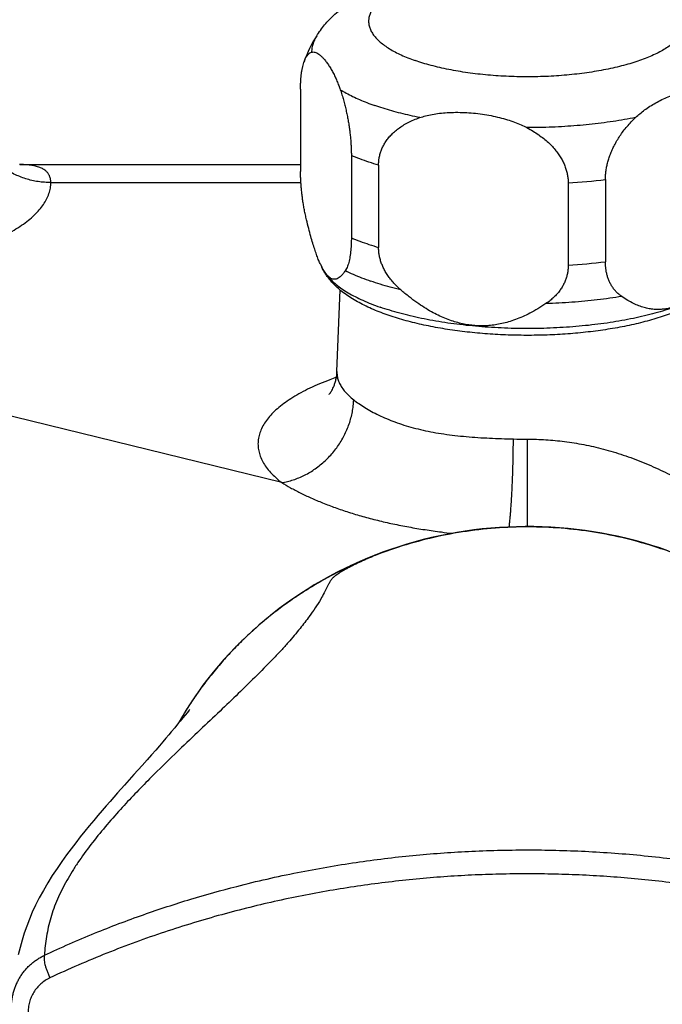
# Model space of a CAD drawing. Header units: millimetres. Extents: x 83 to 529, y 143 to 515.
# Tile 4 of 20: x 168 to 198, y 264 to 309. Entities that reach past the tile are written whole.
import ezdxf

# ---------------------------------------------------------------- set-up
doc = ezdxf.new("R2010")
doc.units = ezdxf.units.MM
doc.header["$LTSCALE"] = 46.255
doc.layers.get('0').update_dxf_attribs({"linetype": 'CONTINUOUS'})

msp = doc.modelspace()

# ---------------------------------------------------------------- linework, layer by layer
at = {"color": 7, "linetype": 'Continuous'}
for p, q in [((181.273, 306.125), (181.273, 302.378)), ((183.588, 303.099), (183.588, 299.352)), ((168.486, 302.692), (168.473, 302.693)), ((168.486, 302.692), (181.273, 302.692)), ((184.828, 302.665), (184.828, 298.918)), ((193.468, 301.854), (193.468, 298.107)), ((195.162, 302.013), (195.162, 298.266)), ((182.18, 298.151), (182.244, 298.014)), ((182.933, 293.265), (183.071, 296.983)), ((176.017, 277.622), (175.913, 277.494)), ((176.103, 277.729), (176.017, 277.622)), ((176.164, 277.807), (176.103, 277.729)), ((176.194, 277.846), (176.164, 277.807)), ((176.213, 277.869), (176.194, 277.846)), ((176.219, 277.878), (176.213, 277.869)), ((176.218, 277.876), (176.219, 277.878)), ((175.675, 277.204), (175.542, 277.044)), ((175.789, 277.341), (175.675, 277.204)), ((175.913, 277.494), (175.789, 277.341)), ((175.268, 276.718), (175.139, 276.567)), ((175.386, 276.858), (175.268, 276.718)), ((175.542, 277.044), (175.386, 276.858)), ((174.843, 276.222), (174.674, 276.029)), ((174.998, 276.402), (174.843, 276.222)), ((175.139, 276.567), (174.998, 276.402)), ((174.489, 275.818), (174.283, 275.585)), ((174.674, 276.029), (174.489, 275.818)), ((174.283, 275.585), (174.057, 275.33)), ((173.255, 274.433), (172.939, 274.078))]:
    msp.add_line(p, q, dxfattribs=at)
at = {"color": 9, "linetype": 'Continuous'}
for p, q in [((169.897, 301.872), (181.29, 301.872)), ((180.414, 288.208), (164.259, 292.17)), ((191.607, 286.206), (191.607, 290.187)), ((184.674, 284.892), (184.663, 284.888))]:
    msp.add_line(p, q, dxfattribs=at)
at = {"color": 7, "linetype": 'Continuous'}
for points in [[(198.009, 285.104), (197.642, 285.231), (197.271, 285.35), (196.899, 285.462), (196.524, 285.566), (196.146, 285.662), (195.767, 285.751), (195.386, 285.831), (195.004, 285.904), (194.619, 285.969), (194.234, 286.026), (193.847, 286.076), (193.458, 286.117), (193.069, 286.151), (192.679, 286.177), (192.288, 286.195), (191.897, 286.204), (191.505, 286.206), (191.114, 286.2), (190.722, 286.186), (190.332, 286.164), (189.942, 286.134), (189.553, 286.096), (189.164, 286.051), (188.778, 285.997), (188.392, 285.936), (188.008, 285.866), (187.626, 285.789), (187.246, 285.705), (186.867, 285.612), (186.491, 285.512), (186.118, 285.404), (185.747, 285.288), (185.378, 285.166), (185.013, 285.035), (184.669, 284.905)], [(184.669, 284.905), (184.327, 284.767), (183.969, 284.614), (183.614, 284.454), (183.263, 284.287), (182.916, 284.112), (182.573, 283.93), (182.234, 283.742), (181.9, 283.546), (181.571, 283.344), (181.246, 283.135), (180.927, 282.919), (180.613, 282.697), (180.303, 282.469), (180, 282.234), (179.702, 281.994), (179.409, 281.747), (179.123, 281.495), (178.842, 281.236), (178.568, 280.972), (178.3, 280.703), (178.038, 280.428), (177.783, 280.148), (177.534, 279.862), (177.293, 279.572), (177.057, 279.277), (176.829, 278.977), (176.608, 278.672), (176.394, 278.363), (176.188, 278.05), (175.989, 277.732), (175.797, 277.411), (175.689, 277.221)], [(174.057, 275.33), (173.682, 274.911), (173.255, 274.433)], [(172.939, 274.078), (172.773, 273.89), (172.6, 273.694), (172.422, 273.491), (172.238, 273.278), (172.046, 273.054), (171.849, 272.822), (171.648, 272.581), (171.444, 272.332), (171.238, 272.076), (171.03, 271.811), (170.821, 271.537), (170.609, 271.252), (170.395, 270.953), (170.18, 270.641), (169.965, 270.314), (169.756, 269.979), (169.557, 269.64), (169.372, 269.301), (169.204, 268.97), (169.053, 268.645), (168.918, 268.33), (168.797, 268.016), (168.686, 267.697), (168.585, 267.373), (168.495, 267.043), (168.415, 266.706)]]:
    msp.add_lwpolyline(points, dxfattribs=at)
for centre, radius, start, end in [((186.988, 305.408), 5.892, 147.6843, 160.4893), ((185.381, 299.627), 3.524, 204.7915, 206.9955), ((185.016, 299.443), 3.116, 207.0366, 207.2686)]:
    msp.add_arc(centre, radius, start, end, dxfattribs=at)
at = {"color": 9, "linetype": 'Continuous'}
for centre, radius, start, end in [((191.747, 329.308), 27.508, 273.5867, 277.1318), ((191.747, 325.561), 27.508, 273.5867, 277.1318), ((191.607, 314.915), 24.728, 268.5232, 270.0004)]:
    msp.add_arc(centre, radius, start, end, dxfattribs=at)
at = {"color": 7, "linetype": 'Continuous'}
for points, knots in [([(182.009, 308.558), (182.062, 308.642), (182.176, 308.809), (182.368, 309.055), (182.59, 309.303), (182.845, 309.55), (183.136, 309.796), (183.464, 310.037), (183.829, 310.271), (184.228, 310.493), (184.653, 310.698), (185.094, 310.884), (185.543, 311.05), (185.996, 311.196), (186.453, 311.326), (186.912, 311.441), (187.374, 311.541), (187.839, 311.629), (188.308, 311.705), (188.779, 311.77), (189.253, 311.825), (189.729, 311.869), (190.207, 311.902), (190.687, 311.926), (191.167, 311.94), (191.648, 311.944), (192.129, 311.938), (192.609, 311.923), (193.088, 311.897), (193.564, 311.862), (194.039, 311.817), (194.51, 311.761), (194.978, 311.695), (195.443, 311.617), (195.904, 311.528), (196.362, 311.426), (196.816, 311.311), (197.267, 311.181), (197.564, 311.084), (197.712, 311.032)], [0, 0, 0, 0, 0.297887, 0.60765, 0.93697, 1.294608, 1.671107, 2.079169, 2.51434, 2.972249, 3.448562, 3.928577, 4.406957, 4.883429, 5.358239, 5.830895, 6.30337, 6.776882, 7.250782, 7.72626, 8.203282, 8.681334, 9.16091, 9.641261, 10.122153, 10.603343, 11.084272, 11.564676, 12.043936, 12.522112, 12.998475, 13.473024, 13.946272, 14.416866, 14.886355, 15.355461, 15.8229, 16.291364, 16.762212, 16.762212, 16.762212, 16.762212]), ([(181.434, 307.376), (181.444, 307.404), (181.468, 307.467), (181.512, 307.559), (181.568, 307.648), (181.63, 307.721), (181.699, 307.776), (181.751, 307.8), (181.777, 307.808)], [0, 0, 0, 0, 0.0884735, 0.2023073, 0.3065941, 0.4013154, 0.4881505, 0.5703938, 0.5703938, 0.5703938, 0.5703938]), ([(181.777, 307.808), (181.8, 307.815), (181.851, 307.822), (181.933, 307.81), (182.023, 307.774), (182.119, 307.713), (182.221, 307.627), (182.327, 307.518), (182.436, 307.385), (182.544, 307.232), (182.65, 307.063), (182.752, 306.881), (182.847, 306.69), (182.935, 306.494), (183.014, 306.297), (183.062, 306.165), (183.084, 306.099)], [0, 0, 0, 0, 0.071751, 0.152432, 0.24703, 0.359547, 0.492302, 0.645442, 0.817563, 1.005921, 1.2069, 1.416536, 1.630695, 1.846181, 2.060079, 2.268584, 2.268584, 2.268584, 2.268584]), ([(181.273, 306.125), (181.273, 306.183), (181.275, 306.298), (181.281, 306.468), (181.292, 306.632), (181.308, 306.789), (181.328, 306.939), (181.354, 307.082), (181.385, 307.216), (181.413, 307.313), (181.431, 307.365), (181.434, 307.376)], [0, 0, 0, 0, 0.175582, 0.345347, 0.509347, 0.667262, 0.819018, 0.964111, 1.102195, 1.23274, 1.26687, 1.26687, 1.26687, 1.26687]), ([(183.084, 306.099), (183.111, 306.023), (183.161, 305.869), (183.229, 305.637), (183.291, 305.403), (183.346, 305.17), (183.396, 304.939), (183.438, 304.713), (183.475, 304.491), (183.506, 304.275), (183.532, 304.065), (183.553, 303.861), (183.569, 303.662), (183.58, 303.469), (183.587, 303.282), (183.588, 303.159), (183.588, 303.099)], [0, 0, 0, 0, 0.242005, 0.484366, 0.726302, 0.966688, 1.203331, 1.434336, 1.658835, 1.876896, 2.088513, 2.29391, 2.492997, 2.686129, 2.87324, 3.054574, 3.054574, 3.054574, 3.054574]), ([(196.538, 304.837), (196.601, 304.896), (196.735, 305.014), (196.953, 305.183), (197.194, 305.349), (197.455, 305.506), (197.733, 305.652), (198.024, 305.784), (198.321, 305.899), (198.619, 305.993), (198.909, 306.065), (199.188, 306.114), (199.45, 306.14), (199.691, 306.144), (199.91, 306.127), (200.047, 306.103), (200.111, 306.088)], [0, 0, 0, 0, 0.258711, 0.535786, 0.828322, 1.134093, 1.450034, 1.771038, 2.091401, 2.405006, 2.706068, 2.989867, 3.252892, 3.493999, 3.71318, 3.910312, 3.910312, 3.910312, 3.910312]), ([(186.708, 304.83), (186.795, 304.859), (186.982, 304.914), (187.28, 304.979), (187.609, 305.029), (187.966, 305.061), (188.346, 305.074), (188.743, 305.067), (189.149, 305.039), (189.555, 304.99), (189.952, 304.923), (190.332, 304.839), (190.689, 304.74), (191.018, 304.628), (191.316, 304.507), (191.501, 304.418), (191.588, 304.372)], [0, 0, 0, 0, 0.276261, 0.581912, 0.915085, 1.274228, 1.656416, 2.05581, 2.465276, 2.876651, 3.281665, 3.672941, 4.044228, 4.392126, 4.714507, 5.008746, 5.008746, 5.008746, 5.008746]), ([(184.828, 302.665), (184.828, 302.724), (184.834, 302.843), (184.859, 303.019), (184.901, 303.194), (184.96, 303.367), (185.038, 303.538), (185.134, 303.706), (185.251, 303.871), (185.389, 304.033), (185.55, 304.189), (185.735, 304.339), (185.944, 304.48), (186.176, 304.611), (186.433, 304.73), (186.614, 304.798), (186.708, 304.83)], [0, 0, 0, 0, 0.177872, 0.355608, 0.53484, 0.716939, 0.903736, 1.096759, 1.297941, 1.509193, 1.73278, 1.970226, 2.222015, 2.488136, 2.769749, 3.068511, 3.068511, 3.068511, 3.068511]), ([(195.162, 302.013), (195.162, 302.073), (195.166, 302.195), (195.185, 302.38), (195.215, 302.57), (195.259, 302.763), (195.316, 302.96), (195.386, 303.162), (195.471, 303.367), (195.572, 303.576), (195.69, 303.788), (195.825, 304.002), (195.977, 304.216), (196.147, 304.428), (196.334, 304.637), (196.468, 304.771), (196.538, 304.837)], [0, 0, 0, 0, 0.180668, 0.366245, 0.557613, 0.755336, 0.960405, 1.173411, 1.395295, 1.626863, 1.869188, 2.122411, 2.385522, 2.657073, 2.936934, 3.225505, 3.225505, 3.225505, 3.225505]), ([(191.588, 304.372), (191.683, 304.322), (191.865, 304.219), (192.121, 304.052), (192.353, 303.878), (192.562, 303.698), (192.746, 303.513), (192.907, 303.327), (193.045, 303.14), (193.162, 302.954), (193.258, 302.768), (193.336, 302.583), (193.395, 302.399), (193.437, 302.216), (193.462, 302.034), (193.468, 301.914), (193.468, 301.854)], [0, 0, 0, 0, 0.321546, 0.626737, 0.916725, 1.192181, 1.452624, 1.698031, 1.929453, 2.148764, 2.357585, 2.557633, 2.750227, 2.937058, 3.119387, 3.298784, 3.298784, 3.298784, 3.298784]), ([(181.545, 300.18), (181.528, 300.254), (181.494, 300.402), (181.449, 300.622), (181.41, 300.838), (181.377, 301.049), (181.348, 301.254), (181.325, 301.455), (181.306, 301.65), (181.291, 301.839), (181.281, 302.023), (181.275, 302.202), (181.273, 302.32), (181.273, 302.378)], [0, 0, 0, 0, 0.229265, 0.454324, 0.673887, 0.887382, 1.094969, 1.296614, 1.492403, 1.682522, 1.867072, 2.046113, 2.21984, 2.21984, 2.21984, 2.21984]), ([(182.181, 298.149), (182.175, 298.162), (182.141, 298.237), (182.079, 298.383), (181.998, 298.598), (181.914, 298.842), (181.827, 299.119), (181.736, 299.434), (181.641, 299.791), (181.578, 300.045), (181.545, 300.18)], [0, 0, 0, 0, 0.044451, 0.247148, 0.475353, 0.732083, 1.021027, 1.347024, 1.715168, 2.13103, 2.13103, 2.13103, 2.13103]), ([(183.588, 299.352), (183.588, 299.296), (183.587, 299.186), (183.581, 299.023), (183.571, 298.865), (183.556, 298.714), (183.537, 298.568), (183.514, 298.43), (183.486, 298.299), (183.453, 298.175), (183.414, 298.062), (183.37, 297.958), (183.335, 297.895), (183.316, 297.866)], [0, 0, 0, 0, 0.168425, 0.331513, 0.489304, 0.641607, 0.788207, 0.928864, 1.063197, 1.190721, 1.311071, 1.423577, 1.527536, 1.527536, 1.527536, 1.527536]), ([(185.845, 296.98), (185.779, 297.036), (185.656, 297.15), (185.488, 297.328), (185.342, 297.506), (185.216, 297.686), (185.109, 297.865), (185.021, 298.043), (184.95, 298.22), (184.895, 298.396), (184.857, 298.571), (184.834, 298.745), (184.828, 298.861), (184.828, 298.918)], [0, 0, 0, 0, 0.258047, 0.502212, 0.732891, 0.951178, 1.15878, 1.357066, 1.547424, 1.731263, 1.909865, 2.084452, 2.256393, 2.256393, 2.256393, 2.256393]), ([(195.906, 296.684), (195.858, 296.718), (195.767, 296.789), (195.643, 296.909), (195.536, 297.037), (195.444, 297.172), (195.366, 297.314), (195.302, 297.462), (195.25, 297.614), (195.21, 297.771), (195.182, 297.933), (195.166, 298.098), (195.162, 298.21), (195.162, 298.266)], [0, 0, 0, 0, 0.176227, 0.347058, 0.513423, 0.67649, 0.8377, 0.998106, 1.158673, 1.320311, 1.483775, 1.649727, 1.81894, 1.81894, 1.81894, 1.81894]), ([(200.743, 298.378), (200.654, 298.254), (200.48, 298.02), (200.22, 297.696), (199.971, 297.413), (199.732, 297.166), (199.503, 296.951), (199.28, 296.765), (199.063, 296.605), (198.85, 296.469), (198.64, 296.355), (198.431, 296.262), (198.224, 296.188), (198.015, 296.135), (197.805, 296.102), (197.591, 296.088), (197.374, 296.095), (197.15, 296.125), (196.919, 296.179), (196.68, 296.259), (196.431, 296.368), (196.169, 296.509), (195.995, 296.622), (195.906, 296.684)], [0, 0, 0, 0, 0.459123, 0.873246, 1.248213, 1.589473, 1.902413, 2.191262, 2.459667, 2.711234, 2.948876, 3.175902, 3.394816, 3.608819, 3.820452, 4.03302, 4.249486, 4.473422, 4.708429, 4.958602, 5.228882, 5.524293, 5.850196, 5.850196, 5.850196, 5.850196]), ([(185.219, 295.849), (185.098, 295.891), (184.86, 295.979), (184.513, 296.123), (184.181, 296.277), (183.868, 296.441), (183.574, 296.615), (183.302, 296.799), (183.056, 296.99), (182.838, 297.188), (182.649, 297.388), (182.489, 297.591), (182.356, 297.793), (182.28, 297.935), (182.246, 298.009), (182.244, 298.014)], [0, 0, 0, 0, 0.384774, 0.761354, 1.126627, 1.480359, 1.823137, 2.150978, 2.464691, 2.757713, 3.032053, 3.290913, 3.530142, 3.756725, 3.774272, 3.774272, 3.774272, 3.774272]), ([(183.316, 297.866), (183.285, 297.817), (183.224, 297.731), (183.129, 297.621), (183.037, 297.542), (182.948, 297.491), (182.861, 297.466), (182.777, 297.465), (182.695, 297.487), (182.617, 297.529), (182.54, 297.591), (182.464, 297.672), (182.388, 297.772), (182.315, 297.888), (182.269, 297.972), (182.246, 298.016)], [0, 0, 0, 0, 0.173481, 0.316552, 0.434871, 0.534342, 0.621409, 0.702674, 0.784448, 0.872063, 0.969332, 1.079202, 1.203656, 1.344783, 1.491614, 1.491614, 1.491614, 1.491614]), ([(200.97, 298.014), (200.969, 298.012), (200.935, 297.938), (200.858, 297.793), (200.722, 297.586), (200.558, 297.38), (200.363, 297.175), (200.138, 296.973), (199.885, 296.779), (199.607, 296.594), (199.306, 296.418), (198.986, 296.254), (198.65, 296.101), (198.299, 295.958), (197.934, 295.826), (197.555, 295.702), (197.164, 295.589), (196.761, 295.484), (196.347, 295.388), (195.923, 295.302), (195.489, 295.223), (195.048, 295.154), (194.598, 295.093), (194.142, 295.041), (193.68, 294.998), (193.214, 294.964), (192.744, 294.938), (192.272, 294.921), (191.798, 294.913), (191.324, 294.914), (190.85, 294.924), (190.379, 294.942), (189.91, 294.97), (189.445, 295.006), (188.985, 295.051), (188.531, 295.104), (188.084, 295.166), (187.644, 295.237), (187.214, 295.317), (186.793, 295.405), (186.383, 295.502), (185.984, 295.607), (185.596, 295.722), (185.343, 295.806), (185.219, 295.849)], [0, 0, 0, 0, 0.009089, 0.24314, 0.490197, 0.751557, 1.034911, 1.337158, 1.655582, 1.99178, 2.339506, 2.699485, 3.068836, 3.447743, 3.83688, 4.234445, 4.642334, 5.058553, 5.483336, 5.916552, 6.356795, 6.804547, 7.258259, 7.717399, 8.18145, 8.649144, 9.12, 9.592938, 10.067042, 10.541493, 11.015365, 11.487634, 11.957534, 12.424249, 12.88652, 13.344095, 13.795715, 14.240809, 14.679146, 15.108852, 15.530826, 15.943783, 16.347397, 16.742341, 16.742341, 16.742341, 16.742341]), ([(193.468, 298.107), (193.468, 298.05), (193.463, 297.937), (193.44, 297.767), (193.402, 297.599), (193.347, 297.433), (193.276, 297.269), (193.188, 297.107), (193.081, 296.948), (192.955, 296.792), (192.808, 296.641), (192.64, 296.494), (192.517, 296.404), (192.452, 296.36)], [0, 0, 0, 0, 0.170522, 0.340871, 0.512468, 0.686615, 0.864726, 1.048366, 1.239117, 1.438596, 1.648773, 1.871118, 2.106492, 2.106492, 2.106492, 2.106492]), ([(192.452, 296.36), (192.329, 296.278), (192.09, 296.126), (191.733, 295.926), (191.393, 295.762), (191.067, 295.63), (190.753, 295.525), (190.448, 295.446), (190.151, 295.39), (189.86, 295.356), (189.573, 295.343), (189.289, 295.35), (189.005, 295.376), (188.721, 295.423), (188.434, 295.49), (188.143, 295.579), (187.847, 295.69), (187.542, 295.827), (187.228, 295.99), (186.902, 296.184), (186.562, 296.412), (186.206, 296.678), (185.967, 296.875), (185.845, 296.98)], [0, 0, 0, 0, 0.443115, 0.849748, 1.22545, 1.575441, 1.904986, 2.218273, 2.518945, 2.810696, 3.096498, 3.379858, 3.663334, 3.950379, 4.243566, 4.546459, 4.862084, 5.194251, 5.546709, 5.923824, 6.331105, 6.774028, 7.2584, 7.2584, 7.2584, 7.2584]), ([(182.57, 292.219), (182.566, 292.215), (182.595, 292.244), (182.605, 292.26), (182.644, 292.31), (182.682, 292.371), (182.73, 292.456), (182.781, 292.563), (182.833, 292.698), (182.881, 292.861), (182.918, 293.054), (182.93, 293.192), (182.933, 293.265)], [0, 0, 0, 0, 0.017946, 0.053599, 0.108167, 0.183165, 0.277734, 0.397782, 0.540286, 0.711791, 0.906916, 1.126839, 1.126839, 1.126839, 1.126839])]:
    msp.add_open_spline(points, degree=3, knots=knots, dxfattribs=at)
at = {"color": 9, "linetype": 'Continuous'}
for points, knots in [([(196.721, 311.011), (196.605, 311.051), (196.364, 311.13), (195.991, 311.236), (195.598, 311.334), (195.186, 311.423), (194.759, 311.501), (194.318, 311.57), (193.864, 311.628), (193.401, 311.675), (192.929, 311.712), (192.452, 311.737), (191.971, 311.751), (191.488, 311.754), (191.006, 311.745), (190.526, 311.726), (190.051, 311.695), (189.584, 311.653), (189.125, 311.6), (188.677, 311.537), (188.242, 311.464), (187.823, 311.38), (187.42, 311.287), (187.036, 311.185), (186.672, 311.074), (186.33, 310.954), (186.012, 310.827), (185.718, 310.693), (185.451, 310.553), (185.211, 310.406), (185, 310.254), (184.817, 310.097), (184.665, 309.936), (184.543, 309.772), (184.453, 309.604), (184.395, 309.434), (184.37, 309.262), (184.379, 309.09), (184.421, 308.919), (184.495, 308.75), (184.601, 308.584), (184.738, 308.421), (184.906, 308.262), (185.103, 308.108), (185.329, 307.958), (185.583, 307.815), (185.864, 307.677), (186.169, 307.547), (186.383, 307.467), (186.493, 307.429)], [0, 0, 0, 0, 0.369478, 0.757971, 1.163851, 1.585234, 2.020153, 2.467127, 2.924763, 3.391299, 3.864805, 4.343449, 4.82542, 5.308835, 5.79178, 6.27236, 6.748704, 7.218962, 7.681317, 8.134009, 8.575335, 9.003675, 9.417494, 9.815367, 10.195993, 10.558215, 10.901047, 11.223703, 11.525636, 11.80659, 12.066668, 12.306419, 12.526957, 12.730103, 12.91853, 13.095873, 13.266689, 13.43618, 13.609685, 13.792128, 13.987639, 14.199362, 14.429455, 14.679326, 14.949939, 15.241702, 15.554191, 15.886468, 16.237232, 16.237232, 16.237232, 16.237232]), ([(196.721, 311.011), (196.831, 310.972), (197.045, 310.892), (197.35, 310.762), (197.63, 310.625), (197.884, 310.481), (198.111, 310.332), (198.308, 310.177), (198.476, 310.018), (198.613, 309.856), (198.719, 309.689), (198.793, 309.52), (198.835, 309.349), (198.843, 309.177), (198.819, 309.005), (198.761, 308.835), (198.671, 308.667), (198.549, 308.503), (198.397, 308.342), (198.214, 308.185), (198.003, 308.033), (197.763, 307.887), (197.495, 307.746), (197.202, 307.612), (196.884, 307.485), (196.542, 307.366), (196.178, 307.255), (195.794, 307.152), (195.391, 307.059), (194.972, 306.976), (194.537, 306.902), (194.089, 306.839), (193.63, 306.786), (193.163, 306.744), (192.688, 306.713), (192.208, 306.694), (191.726, 306.685), (191.243, 306.688), (190.762, 306.702), (190.284, 306.728), (189.813, 306.764), (189.349, 306.811), (188.896, 306.87), (188.455, 306.938), (188.027, 307.017), (187.616, 307.105), (187.223, 307.203), (186.85, 307.31), (186.609, 307.388), (186.493, 307.429)], [0, 0, 0, 0, 0.350764, 0.68304, 0.995529, 1.287293, 1.557906, 1.807777, 2.03787, 2.249593, 2.445103, 2.627547, 2.801052, 2.970543, 3.141359, 3.318702, 3.507129, 3.710275, 3.930813, 4.170564, 4.430642, 4.711596, 5.013529, 5.336185, 5.679017, 6.041239, 6.421865, 6.819738, 7.233557, 7.661897, 8.103223, 8.555914, 9.01827, 9.488528, 9.964872, 10.445452, 10.928397, 11.411812, 11.893783, 12.372426, 12.845933, 13.312469, 13.770105, 14.217078, 14.651998, 15.073381, 15.479261, 15.867754, 16.237232, 16.237232, 16.237232, 16.237232]), ([(182.009, 308.558), (181.978, 308.51), (181.915, 308.398), (181.838, 308.215), (181.787, 308.012), (181.776, 307.875), (181.777, 307.808)], [0, 0, 0, 0, 0.1694737, 0.3856444, 0.5926074, 0.794857, 0.794857, 0.794857, 0.794857]), ([(183.084, 306.099), (183.173, 306.045), (183.359, 305.939), (183.652, 305.79), (183.967, 305.646), (184.304, 305.508), (184.536, 305.422), (184.656, 305.38)], [0, 0, 0, 0, 0.31139, 0.640484, 0.987059, 1.350745, 1.731043, 1.731043, 1.731043, 1.731043]), ([(186.708, 304.83), (186.56, 304.86), (186.269, 304.922), (185.842, 305.024), (185.431, 305.134), (185.036, 305.252), (184.781, 305.337), (184.656, 305.38)], [0, 0, 0, 0, 0.452459, 0.892209, 1.318318, 1.729919, 2.126222, 2.126222, 2.126222, 2.126222]), ([(169.897, 301.872), (169.8, 301.872), (169.606, 301.879), (169.317, 301.912), (169.032, 301.967), (168.752, 302.043), (168.48, 302.14), (168.217, 302.257), (167.965, 302.394), (167.726, 302.55), (167.501, 302.723), (167.291, 302.912), (167.099, 303.117), (166.924, 303.335), (166.769, 303.566), (166.635, 303.809), (166.522, 304.06), (166.431, 304.319), (166.362, 304.584), (166.317, 304.854), (166.302, 305.036), (166.299, 305.126)], [0, 0, 0, 0, 0.290903, 0.581586, 0.871809, 1.161358, 1.450032, 1.737653, 2.024068, 2.309153, 2.592819, 2.875011, 3.155714, 3.43495, 3.712781, 3.989307, 4.264662, 4.539014, 4.81256, 5.085517, 5.358111, 5.358111, 5.358111, 5.358111]), ([(196.538, 304.837), (196.37, 304.802), (196.028, 304.738), (195.506, 304.652), (194.972, 304.578), (194.426, 304.515), (193.87, 304.462), (193.306, 304.422), (192.737, 304.393), (192.163, 304.376), (191.78, 304.372), (191.588, 304.372)], [0, 0, 0, 0, 0.515529, 1.044182, 1.584458, 2.134795, 2.693584, 3.25917, 3.82987, 4.403973, 4.979753, 4.979753, 4.979753, 4.979753]), ([(184.828, 302.665), (184.682, 302.708), (184.397, 302.797), (183.983, 302.942), (183.717, 303.046), (183.588, 303.099)], [0, 0, 0, 0, 0.457171, 0.895674, 1.314679, 1.314679, 1.314679, 1.314679]), ([(169.897, 301.872), (169.897, 301.922), (169.889, 302.02), (169.849, 302.16), (169.779, 302.286), (169.679, 302.397), (169.548, 302.491), (169.386, 302.568), (169.19, 302.627), (168.96, 302.668), (168.721, 302.688), (168.558, 302.692), (168.484, 302.692)], [0, 0, 0, 0, 0.150599, 0.293061, 0.433467, 0.579018, 0.736937, 0.913894, 1.115746, 1.347748, 1.614906, 1.835947, 1.835947, 1.835947, 1.835947]), ([(152.591, 297.952), (152.808, 297.918), (153.25, 297.854), (153.922, 297.772), (154.609, 297.703), (155.309, 297.649), (156.019, 297.609), (156.735, 297.583), (157.454, 297.572), (158.173, 297.576), (158.889, 297.594), (159.601, 297.628), (160.307, 297.675), (161.003, 297.738), (161.688, 297.814), (162.36, 297.904), (163.015, 298.008), (163.651, 298.125), (164.267, 298.255), (164.86, 298.398), (165.428, 298.552), (165.97, 298.717), (166.483, 298.894), (166.966, 299.081), (167.416, 299.277), (167.833, 299.482), (168.216, 299.696), (168.561, 299.917), (168.87, 300.145), (169.14, 300.379), (169.37, 300.618), (169.561, 300.863), (169.71, 301.111), (169.818, 301.363), (169.882, 301.617), (169.897, 301.788), (169.897, 301.872)], [0, 0, 0, 0, 0.661306, 1.338984, 2.030607, 2.733555, 3.44506, 4.162247, 4.882188, 5.602, 6.319465, 7.03282, 7.740321, 8.44017, 9.130219, 9.808244, 10.472096, 11.11981, 11.74965, 12.359974, 12.949239, 13.515961, 14.058777, 14.5765, 15.068155, 15.532996, 15.970553, 16.380686, 16.763641, 17.120103, 17.45132, 17.759328, 18.047094, 18.318367, 18.577683, 18.830422, 18.830422, 18.830422, 18.830422]), ([(183.588, 299.352), (183.717, 299.299), (183.983, 299.195), (184.397, 299.05), (184.682, 298.961), (184.828, 298.918)], [0, 0, 0, 0, 0.419005, 0.857508, 1.314679, 1.314679, 1.314679, 1.314679]), ([(182.244, 298.014), (182.274, 297.948), (182.351, 297.81), (182.498, 297.611), (182.684, 297.412), (182.905, 297.218), (183.16, 297.03), (183.447, 296.847), (183.767, 296.672), (184.118, 296.503), (184.498, 296.343), (184.763, 296.245), (184.9, 296.197)], [0, 0, 0, 0, 0.220523, 0.471159, 0.7419, 1.034765, 1.35104, 1.691416, 2.056106, 2.444933, 2.857406, 3.292771, 3.292771, 3.292771, 3.292771]), ([(183.316, 297.866), (183.433, 297.807), (183.678, 297.691), (184.062, 297.531), (184.329, 297.432), (184.467, 297.384)], [0, 0, 0, 0, 0.394259, 0.810905, 1.249243, 1.249243, 1.249243, 1.249243]), ([(200.97, 298.014), (200.939, 297.948), (200.863, 297.81), (200.715, 297.611), (200.53, 297.412), (200.309, 297.218), (200.054, 297.03), (199.766, 296.847), (199.447, 296.672), (199.096, 296.503), (198.716, 296.343), (198.308, 296.192), (197.874, 296.049), (197.415, 295.917), (196.933, 295.794), (196.431, 295.683), (195.909, 295.583), (195.37, 295.494), (194.817, 295.417), (194.251, 295.353), (193.674, 295.301), (193.089, 295.262), (192.499, 295.236), (191.905, 295.223), (191.309, 295.223), (190.715, 295.236), (190.125, 295.262), (189.54, 295.301), (188.963, 295.353), (188.397, 295.417), (187.844, 295.494), (187.305, 295.583), (186.783, 295.683), (186.28, 295.794), (185.799, 295.917), (185.34, 296.049), (185.043, 296.146), (184.9, 296.197)], [0, 0, 0, 0, 0.220523, 0.471159, 0.7419, 1.034765, 1.35104, 1.691416, 2.056106, 2.444933, 2.857406, 3.292771, 3.75005, 4.228079, 4.725531, 5.240941, 5.772721, 6.319179, 6.878532, 7.448923, 8.028429, 8.615077, 9.206855, 9.801722, 10.397621, 10.992488, 11.584266, 12.170915, 12.750421, 13.320811, 13.880165, 14.426622, 14.958402, 15.473812, 15.971265, 16.449294, 16.906573, 16.906573, 16.906573, 16.906573]), ([(185.845, 296.98), (185.683, 297.02), (185.368, 297.101), (184.909, 297.235), (184.612, 297.333), (184.467, 297.384)], [0, 0, 0, 0, 0.497512, 0.976432, 1.435581, 1.435581, 1.435581, 1.435581]), ([(195.906, 296.684), (195.723, 296.654), (195.353, 296.598), (194.791, 296.526), (194.218, 296.466), (193.635, 296.418), (193.046, 296.382), (192.65, 296.366), (192.452, 296.36)], [0, 0, 0, 0, 0.555754, 1.122978, 1.69998, 2.285019, 2.876313, 3.472049, 3.472049, 3.472049, 3.472049]), ([(182.933, 293.265), (182.931, 293.215), (182.935, 293.097), (182.972, 292.914), (183.047, 292.719), (183.159, 292.526), (183.305, 292.337), (183.485, 292.152), (183.622, 292.036), (183.695, 291.979)], [0, 0, 0, 0, 0.151503, 0.350112, 0.557398, 0.777996, 1.015566, 1.272798, 1.551521, 1.551521, 1.551521, 1.551521]), ([(182.905, 293.002), (182.808, 292.968), (182.551, 292.874), (182.147, 292.713), (181.705, 292.514), (181.297, 292.307), (180.925, 292.092), (180.589, 291.869), (180.29, 291.64), (180.03, 291.405), (179.81, 291.165), (179.63, 290.92), (179.491, 290.672), (179.394, 290.42), (179.34, 290.166), (179.328, 289.91), (179.36, 289.655), (179.435, 289.402), (179.552, 289.151), (179.71, 288.905), (179.908, 288.664), (180.145, 288.429), (180.321, 288.281), (180.414, 288.208)], [0, 0, 0, 0, 0.30911, 0.820089, 1.30465, 1.762143, 2.192245, 2.594959, 2.970678, 3.320211, 3.644938, 3.947, 4.229473, 4.496528, 4.753282, 5.005607, 5.259625, 5.521123, 5.795239, 6.086134, 6.396875, 6.729482, 7.085061, 7.085061, 7.085061, 7.085061]), ([(180.414, 288.208), (180.503, 288.222), (180.681, 288.258), (180.945, 288.332), (181.205, 288.428), (181.46, 288.545), (181.708, 288.681), (181.947, 288.836), (182.177, 289.009), (182.395, 289.198), (182.6, 289.404), (182.791, 289.623), (182.966, 289.855), (183.125, 290.099), (183.266, 290.352), (183.389, 290.613), (183.492, 290.88), (183.575, 291.152), (183.637, 291.427), (183.679, 291.703), (183.692, 291.888), (183.695, 291.979)], [0, 0, 0, 0, 0.270315, 0.54402, 0.82099, 1.101024, 1.383848, 1.669125, 1.956463, 2.245425, 2.53554, 2.826313, 3.117233, 3.407788, 3.697473, 3.985802, 4.272315, 4.556596, 4.838273, 5.117035, 5.392642, 5.392642, 5.392642, 5.392642]), ([(183.695, 291.979), (183.773, 291.919), (183.94, 291.797), (184.21, 291.62), (184.511, 291.446), (184.841, 291.276), (185.198, 291.115), (185.58, 290.965), (185.985, 290.827), (186.412, 290.703), (186.859, 290.594), (187.325, 290.499), (187.81, 290.419), (188.311, 290.354), (188.826, 290.302), (189.353, 290.261), (189.889, 290.232), (190.428, 290.211), (190.789, 290.2), (190.969, 290.196)], [0, 0, 0, 0, 0.295909, 0.619125, 0.967504, 1.338953, 1.731185, 2.141988, 2.569998, 3.01447, 3.474896, 3.950871, 4.442033, 4.947635, 5.466246, 5.995967, 6.533484, 7.074918, 7.616218, 7.616218, 7.616218, 7.616218]), ([(190.781, 286.188), (190.784, 286.212), (190.794, 286.299), (190.81, 286.456), (190.829, 286.665), (190.848, 286.889), (190.865, 287.127), (190.882, 287.378), (190.897, 287.64), (190.911, 287.911), (190.924, 288.19), (190.935, 288.474), (190.945, 288.762), (190.953, 289.052), (190.96, 289.342), (190.965, 289.63), (190.968, 289.914), (190.969, 290.102), (190.969, 290.196)], [0, 0, 0, 0, 0.070991, 0.263946, 0.473773, 0.699124, 0.938548, 1.190497, 1.45334, 1.725372, 2.004827, 2.289891, 2.578712, 2.869412, 3.160102, 3.448892, 3.733906, 4.013292, 4.013292, 4.013292, 4.013292]), ([(191.607, 290.187), (191.746, 290.187), (192.026, 290.183), (192.448, 290.163), (192.874, 290.13), (193.305, 290.082), (193.74, 290.02), (194.18, 289.942), (194.624, 289.849), (195.072, 289.738), (195.524, 289.611), (195.98, 289.467), (196.436, 289.305), (196.89, 289.128), (197.338, 288.936), (197.774, 288.734), (198.19, 288.528), (198.579, 288.325), (198.932, 288.134), (199.243, 287.965), (199.511, 287.824), (199.735, 287.712), (199.92, 287.632), (200.07, 287.583), (200.191, 287.56), (200.289, 287.564), (200.366, 287.593), (200.421, 287.647), (200.457, 287.721), (200.476, 287.812), (200.48, 287.892), (200.479, 287.943), (200.479, 287.957)], [0, 0, 0, 0, 0.417896, 0.83993, 1.267071, 1.700108, 2.139709, 2.586202, 3.039645, 3.500782, 3.970339, 4.4482, 4.93278, 5.421832, 5.911671, 6.39471, 6.86281, 7.305683, 7.710156, 8.065713, 8.368417, 8.617882, 8.81676, 8.972074, 9.091752, 9.184523, 9.260916, 9.333058, 9.411412, 9.502652, 9.61105, 9.653074, 9.653074, 9.653074, 9.653074]), ([(180.414, 288.208), (180.546, 288.128), (180.824, 287.968), (181.269, 287.736), (181.758, 287.505), (182.29, 287.279), (182.861, 287.061), (183.47, 286.855), (184.114, 286.662), (184.787, 286.486), (185.487, 286.326), (186.208, 286.185), (186.946, 286.062), (187.609, 285.969), (188.025, 285.918), (188.191, 285.899)], [0, 0, 0, 0, 0.461548, 0.964077, 1.505501, 2.083579, 2.69591, 3.339799, 4.012344, 4.710021, 5.428972, 6.165152, 6.914276, 7.671821, 8.173026, 8.173026, 8.173026, 8.173026]), ([(201.792, 283.237), (200.979, 283.759), (199.252, 284.68), (196.934, 285.483), (195.002, 285.908), (193.523, 286.114), (192.029, 286.205), (190.525, 286.179), (189.022, 286.036), (187.046, 285.688), (185.602, 285.254), (184.674, 284.892)], [0, 0, 0, 0, 2.896345, 5.844264, 7.330835, 8.823162, 10.319319, 11.816932, 13.331998, 14.843361, 17.831536, 17.831536, 17.831536, 17.831536]), ([(184.663, 284.888), (184.447, 284.799), (184.127, 284.659), (183.713, 284.462), (183.46, 284.334), (183.266, 284.228), (183.131, 284.15), (183.017, 284.079), (182.925, 284.017), (182.852, 283.963), (182.796, 283.916), (182.753, 283.875), (182.716, 283.835), (182.683, 283.797), (182.645, 283.746), (182.608, 283.689), (182.571, 283.623), (182.528, 283.54), (182.478, 283.436), (182.415, 283.31), (182.323, 283.13), (182.093, 282.72), (181.729, 282.179), (181.226, 281.526), (180.792, 281.015), (180.379, 280.558), (179.874, 280.02), (179.225, 279.362), (178.414, 278.574), (177.582, 277.782), (176.674, 276.927), (175.598, 275.904), (174.605, 274.936), (173.723, 274.033), (173.046, 273.308), (172.371, 272.542), (171.719, 271.738), (171.221, 271.052), (170.863, 270.499), (170.538, 269.949), (170.255, 269.387), (170.027, 268.814), (169.888, 268.391), (169.779, 267.968), (169.67, 267.401), (169.624, 266.972), (169.603, 266.685)], [0, 0, 0, 0, 0.701901, 1.047325, 1.374774, 1.551576, 1.709875, 1.843874, 1.954149, 2.043179, 2.114799, 2.173151, 2.222273, 2.277188, 2.325598, 2.410712, 2.483575, 2.552867, 2.689182, 2.829392, 2.975626, 3.295159, 4.239816, 4.929663, 5.767147, 6.249876, 6.778398, 7.979692, 9.021246, 10.172435, 11.42453, 12.76264, 14.627456, 15.584417, 16.546939, 17.604706, 18.644992, 19.654284, 20.143669, 20.621207, 21.570277, 22.026136, 22.4708, 22.906223, 23.336767, 24.199987, 24.199987, 24.199987, 24.199987]), ([(184.664, 284.888), (184.421, 284.793), (183.94, 284.594), (183.232, 284.264), (182.54, 283.906), (181.867, 283.52), (181.212, 283.107), (180.577, 282.668), (179.964, 282.203), (179.373, 281.714), (178.805, 281.2), (178.262, 280.664), (177.744, 280.105), (177.253, 279.525), (176.789, 278.926), (176.353, 278.307), (175.991, 277.74), (175.779, 277.377), (175.695, 277.23)], [0, 0, 0, 0, 0.782666, 1.562895, 2.341368, 3.117954, 3.892183, 4.663585, 5.432441, 6.199342, 6.964551, 7.727934, 8.489492, 9.249227, 10.007102, 10.763166, 11.517509, 12.025387, 12.025387, 12.025387, 12.025387]), ([(184.669, 284.905), (184.669, 284.905), (184.668, 284.904), (184.665, 284.901), (184.664, 284.895), (184.663, 284.89), (184.663, 284.888)], [0, 0, 0, 0, 0.00047493, 0.00472545, 0.01062085, 0.01879327, 0.01879327, 0.01879327, 0.01879327]), ([(169.603, 266.685), (170.357, 267.039), (171.849, 267.693), (174.079, 268.538), (176.241, 269.245), (178.579, 269.898), (181.087, 270.47), (183.765, 270.931), (186.362, 271.248), (188.958, 271.438), (191.578, 271.505), (194.252, 271.44), (196.958, 271.241), (199.306, 270.945), (201.298, 270.613), (202.932, 270.287), (204.605, 269.895), (206.321, 269.432), (208.084, 268.89), (209.893, 268.26), (211.747, 267.528), (212.986, 266.979), (213.611, 266.685)], [0, 0, 0, 0, 2.501158, 4.882674, 7.152639, 9.322329, 12.161247, 14.866665, 17.471345, 20.008466, 22.670103, 25.33113, 28.030391, 30.807444, 32.426056, 34.089396, 35.804731, 37.5797, 39.421554, 41.335183, 43.32563, 45.399033, 45.399033, 45.399033, 45.399033]), ([(213.356, 265.656), (212.927, 265.858), (212.063, 266.248), (210.754, 266.792), (209.437, 267.295), (208.121, 267.754), (206.812, 268.169), (205.516, 268.543), (204.233, 268.877), (202.96, 269.174), (201.693, 269.436), (200.43, 269.664), (199.169, 269.86), (197.909, 270.025), (196.649, 270.16), (195.388, 270.264), (194.125, 270.339), (192.861, 270.383), (191.596, 270.398), (190.331, 270.383), (189.067, 270.338), (187.804, 270.263), (186.543, 270.158), (185.283, 270.022), (184.023, 269.856), (182.763, 269.66), (181.5, 269.431), (180.232, 269.169), (178.959, 268.871), (177.675, 268.537), (176.38, 268.162), (175.073, 267.746), (173.759, 267.287), (172.446, 266.786), (171.143, 266.244), (170.284, 265.856), (169.858, 265.656)], [0, 0, 0, 0, 1.422189, 2.842354, 4.25382, 5.649951, 7.024167, 8.371759, 9.695705, 11.001668, 12.294277, 13.576439, 14.851342, 16.121144, 17.387626, 18.652737, 19.917297, 21.182045, 22.447329, 23.712605, 24.977336, 26.241897, 27.507032, 28.773571, 30.043446, 31.318387, 32.600607, 33.893444, 35.199934, 36.524481, 37.872054, 39.24516, 40.638953, 42.046417, 43.460096, 44.872547, 44.872547, 44.872547, 44.872547]), ([(168.11, 264.488), (168.113, 264.536), (168.124, 264.646), (168.152, 264.818), (168.195, 265.002), (168.251, 265.182), (168.32, 265.357), (168.4, 265.527), (168.493, 265.69), (168.597, 265.845), (168.712, 265.994), (168.837, 266.134), (168.973, 266.265), (169.118, 266.386), (169.272, 266.497), (169.434, 266.598), (169.546, 266.657), (169.603, 266.685)], [0, 0, 0, 0, 0.142855, 0.332483, 0.521619, 0.710166, 0.898062, 1.085437, 1.272545, 1.45965, 1.647019, 1.834907, 2.023451, 2.212599, 2.402248, 2.592279, 2.782576, 2.782576, 2.782576, 2.782576]), ([(169.603, 266.685), (169.599, 266.673), (169.593, 266.647), (169.588, 266.606), (169.586, 266.559), (169.588, 266.486), (169.601, 266.385), (169.629, 266.254), (169.67, 266.111), (169.723, 265.961), (169.785, 265.808), (169.833, 265.707), (169.858, 265.656)], [0, 0, 0, 0, 0.037012, 0.079004, 0.126033, 0.178007, 0.296001, 0.431113, 0.580721, 0.74105, 0.90786, 1.076853, 1.076853, 1.076853, 1.076853]), ([(169.858, 265.656), (169.782, 265.621), (169.635, 265.538), (169.436, 265.385), (169.263, 265.207), (169.117, 265.005), (169.002, 264.784), (168.919, 264.546), (168.87, 264.297), (168.861, 264.126), (168.862, 264.04)], [0, 0, 0, 0, 0.252747, 0.502461, 0.750334, 0.997673, 1.245778, 1.495901, 1.749203, 2.006676, 2.006676, 2.006676, 2.006676])]:
    msp.add_open_spline(points, degree=3, knots=knots, dxfattribs=at)

doc.saveas('drawing.dxf')
